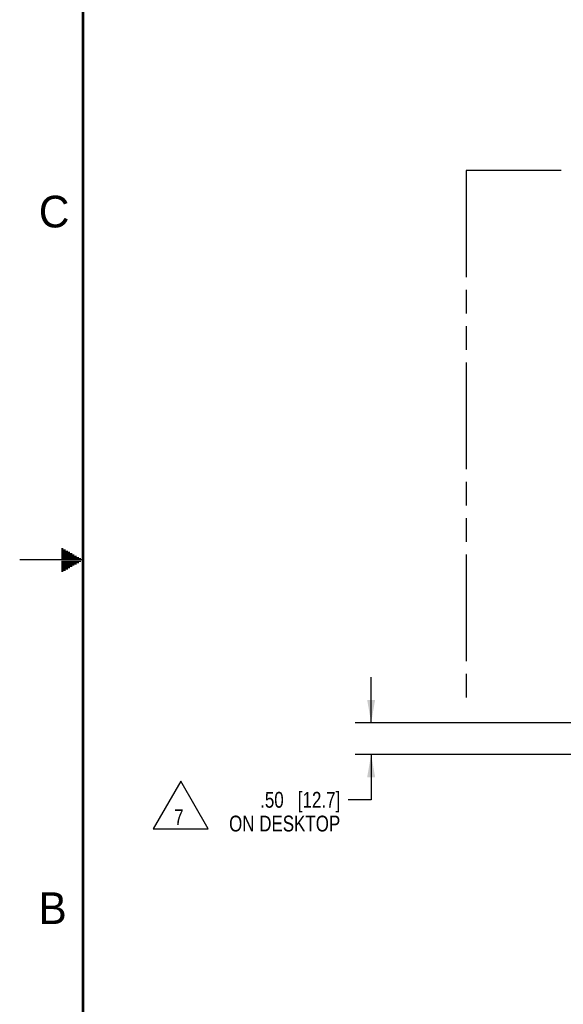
# Model space of a CAD drawing. Header units: inches. Extents: x 0 to 34, y 0 to 22.
# Tile 2 of 155: x 0 to 4.3, y 7.5 to 15.3. Entities that reach past the tile are written whole.
import ezdxf

# ---------------------------------------------------------------- set-up
doc = ezdxf.new("R2010")
doc.units = ezdxf.units.IN
doc.header["$LTSCALE"] = 1.87
doc.header["$MEASUREMENT"] = 0
doc.linetypes.add('PHANTOM', pattern=[0.8, 0.45, -0.05, 0.1, -0.05, 0.1, -0.05])
doc.layers.get('0').update_dxf_attribs({"linetype": 'CONTINUOUS'})
doc.layers.add('DETAIL', color=7, linetype='CONTINUOUS')
doc.layers.add('DIMENSIONS', color=7, linetype='CONTINUOUS')
doc.styles.get("Standard").update_dxf_attribs({"font": 'txt', "width": 0.8})
doc.styles.add('TEXTSTYLE_2', font='txt')
doc.dimstyles.new('DIMSTYLE_1', dxfattribs={"dimtxt": 0.125, "dimasz": 0.18, "dimexe": 0.18, "dimexo": 0.0625, "dimgap": 0.09, "dimtad": 0, "dimtih": 1, "dimtoh": 1, "dimlfac": 2, "dimzin": 4, "dimdsep": 46, "dimtxsty": 'STANDARD', "dimblk": '_FILLED', "dimblk1": '_FILLED', "dimblk2": '_FILLED', "dimcen": 0.09, "dimadec": 0, "dimazin": 0, "dimtp": 0.01, "dimtm": 0.01, "dimtfac": 1, "dimtofl": 0, "dimtmove": 0, "dimatfit": 3, "dimldrblk": '_FILLED', "dimfxl": 1, "dimtolj": 1, "dimtzin": 4, "dimarcsym": 0})

# ---------------------------------------------------------------- blocks, each defined once
blk = doc.blocks.new('_FILLED')
at = {"color": 0, "linetype": 'BYBLOCK'}
blk.add_solid([(0, 0), (-1, 0.174), (-1, -0.174)], dxfattribs=at)
blk = doc.blocks.new('*D2')
at = {"layer": 'DIMENSIONS', "color": 2, "linetype": 'CONTINUOUS'}
for p, q in [((2.7728, 9.7147), (2.7728, 10.0747)), ((4.3753, 9.7147), (2.6478, 9.7147)), ((4.3753, 9.4647), (2.6478, 9.4647)), ((2.7728, 9.4647), (2.7728, 9.1061)), ((2.7728, 9.1061), (2.5914, 9.1061))]:
    blk.add_line(p, q, dxfattribs=at)
at = {"layer": 'DIMENSIONS', "color": 2, "linetype": 'CONTINUOUS', "xscale": 0.18, "yscale": 0.18, "zscale": 0.18}
for p, rotation in [((2.7728, 9.7147), 270), ((2.7728, 9.4647), 90)]:
    blk.add_blockref('_FILLED', p, dxfattribs=dict(at, rotation=rotation))
at = {"layer": 'DIMENSIONS', "color": 2, "linetype": 'CONTINUOUS', "insert": (2.5289, 9.1686), "char_height": 0.125, "width": 1.025, "attachment_point": 3, "line_spacing_factor": 0.9}
blk.add_mtext('.50{\\Ftxt.shx;\\W1.000000;\\H0.125000; }[12.7]\\PON DESKTOP', dxfattribs=at)
blk = doc.blocks.new('FLAG_TRIANGLE_BL3', base_point=(1.27, 9.0652))
at = {"layer": 'DETAIL', "color": 2, "linetype": 'CONTINUOUS'}
for p, q in [((1.27, 9.2525), (1.0537, 8.8778)), ((1.4863, 8.8778), (1.27, 9.2525)), ((1.0537, 8.8778), (1.4863, 8.8778))]:
    blk.add_line(p, q, dxfattribs=at)
at = {"layer": 'DETAIL', "color": 2, "linetype": 'CONTINUOUS', "width": 0.8}
blk.add_text('7', height=0.125, dxfattribs=at).set_placement((1.2183, 8.9061))

msp = doc.modelspace()

# ---------------------------------------------------------------- linework, layer by layer
at = {"color": 2, "linetype": 'CONTINUOUS'}
for p, q in [((0.3303, 11.09), (0.3441, 11.09)), ((0.3303, 11.08), (0.3614, 11.08)), ((0.3303, 11.07), (0.3788, 11.07)), ((0.3303, 11.06), (0.3961, 11.06)), ((0.3303, 11.05), (0.4134, 11.05)), ((0.3303, 11.04), (0.4307, 11.04)), ((0.5, 11), (0, 11)), ((0.3303, 11.03), (0.448, 11.03)), ((0.3303, 11.02), (0.4654, 11.02)), ((0.3303, 11.01), (0.4827, 11.01)), ((0.3303, 10.99), (0.4827, 10.99)), ((0.3303, 10.98), (0.4654, 10.98)), ((0.3303, 10.97), (0.448, 10.97)), ((0.3303, 10.96), (0.4307, 10.96)), ((0.3303, 10.95), (0.4134, 10.95)), ((0.3303, 10.94), (0.3961, 10.94)), ((0.3303, 10.93), (0.3788, 10.93)), ((0.3303, 10.92), (0.3614, 10.92)), ((0.3303, 10.91), (0.3441, 10.91))]:
    msp.add_line(p, q, dxfattribs=at)
at = {"color": 7, "linetype": 'CONTINUOUS', "const_width": 0.02}
msp.add_lwpolyline([(0.5, 21.5), (0.5, 0.5)], dxfattribs=at)
at = {"layer": 'DETAIL', "color": 8, "linetype": 'PHANTOM'}
for p, q in [((3.5228, 14.0742), (3.5228, 9.8751)), ((10.3328, 14.0742), (3.5228, 14.0742))]:
    msp.add_line(p, q, dxfattribs=at)

# ---------------------------------------------------------------- block references
at = {"layer": 'DETAIL', "color": 2, "linetype": 'CONTINUOUS'}
msp.add_blockref('FLAG_TRIANGLE_BL3', (1.27, 9.0652), dxfattribs=at)

# ---------------------------------------------------------------- texts
at = {"color": 2, "linetype": 'CONTINUOUS', "char_height": 0.25, "width": 0.25, "attachment_point": 1, "line_spacing_factor": 0.9, "style": 'TEXTSTYLE_2'}
for s, insert in [('C', (0.1508, 13.8746)), ('B', (0.1484, 8.3757))]:
    msp.add_mtext(s, dxfattribs=dict(at, insert=insert))

# ---------------------------------------------------------------- dimensions: what is measured, and where the dimension line sits
at = {"layer": 'DIMENSIONS', "color": 2, "linetype": 'CONTINUOUS'}
dim = msp.add_linear_dim(base=(2.7728, 9.4647), p1=(4.3753, 9.7147), p2=(4.3753, 9.4647), angle=270, text='<>\\PON DESKTOP', dimstyle='DIMSTYLE_1', dxfattribs=at)
dim.commit()
dim.dimension.update_dxf_attribs({"geometry": '*D2', "text_midpoint": (1.4789, 8.9967), "dimtype": 160})

doc.saveas('drawing.dxf')
